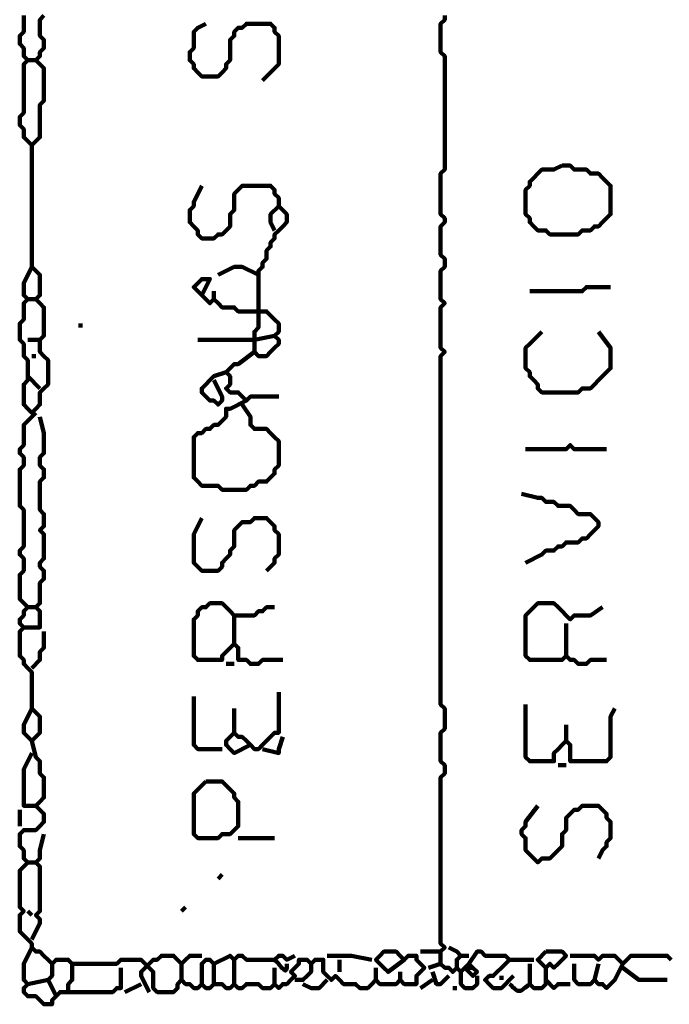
# Model space of a CAD drawing. Header units: metres. Extents: x 3221 to 4131, y 3282 to 4239.
# Tile 43 of 84: x 3328.96 to 3330.44, y 4215.64 to 4217.89. Entities that reach past the tile are written whole.
import ezdxf

# ---------------------------------------------------------------- set-up
doc = ezdxf.new("R2010")
doc.units = ezdxf.units.M
doc.layers.add('P', color=250, linetype='Continuous', lineweight=100)

msp = doc.modelspace()

# ---------------------------------------------------------------- linework, layer by layer
at = {"layer": 'P', "color": 0, "linetype": 'Continuous'}
for points in [[(3329.0154, 4217.8968), (3329.0061, 4217.8876), (3329.0061, 4217.8783), (3329.0061, 4217.8691), (3329.0061, 4217.8599), (3329.0061, 4217.8506), (3329.0154, 4217.8414), (3329.0154, 4217.8322), (3329.0154, 4217.823), (3329.0061, 4217.8137), (3329.0061, 4217.8045), (3328.9969, 4217.7953), (3329.0061, 4217.786), (3329.0154, 4217.7768), (3329.0154, 4217.7676), (3329.0154, 4217.7583), (3329.0154, 4217.7491), (3329.0154, 4217.7399), (3329.0154, 4217.7306), (3329.0154, 4217.7214), (3329.0154, 4217.7122), (3329.0154, 4217.703), (3329.0061, 4217.6937), (3329.0061, 4217.6845), (3329.0061, 4217.6753), (3329.0061, 4217.666), (3329.0061, 4217.6568), (3329.0061, 4217.6476), (3329.0061, 4217.6383), (3329.0061, 4217.6291), (3329.0061, 4217.6199), (3328.9969, 4217.6106), (3328.9877, 4217.6014), (3328.9785, 4217.6106), (3328.9692, 4217.6199), (3328.9692, 4217.6291), (3328.9692, 4217.6383), (3328.96, 4217.6476), (3328.96, 4217.6568), (3328.96, 4217.666), (3328.9692, 4217.6753), (3328.9692, 4217.6845), (3328.9692, 4217.6937), (3328.9692, 4217.703), (3328.9692, 4217.7122), (3328.9692, 4217.7214), (3328.9692, 4217.7306), (3328.9692, 4217.7399), (3328.9692, 4217.7491), (3328.9692, 4217.7583), (3328.9692, 4217.7676), (3328.9692, 4217.7768), (3328.9692, 4217.786), (3328.9785, 4217.7953), (3328.9692, 4217.8045), (3328.9692, 4217.8137), (3328.9692, 4217.823), (3328.96, 4217.8322), (3328.96, 4217.8414), (3328.96, 4217.8506), (3328.9692, 4217.8599), (3328.9692, 4217.8691), (3328.9692, 4217.8783), (3328.9692, 4217.8876), (3328.9692, 4217.8968)], [(3329.9292, 4217.8968), (3329.9292, 4217.8876), (3329.92, 4217.8783), (3329.92, 4217.8691), (3329.92, 4217.8599), (3329.92, 4217.8506), (3329.92, 4217.8414), (3329.92, 4217.8322), (3329.92, 4217.823), (3329.92, 4217.8137), (3329.9292, 4217.8045), (3329.9292, 4217.7953), (3329.9292, 4217.786), (3329.9292, 4217.7768), (3329.9292, 4217.7676), (3329.9292, 4217.7583), (3329.9292, 4217.7491), (3329.9292, 4217.7399), (3329.9292, 4217.7306), (3329.9292, 4217.7214), (3329.9292, 4217.7122), (3329.9292, 4217.703), (3329.9292, 4217.6937), (3329.9292, 4217.6845), (3329.9292, 4217.6753), (3329.9292, 4217.666), (3329.9292, 4217.6568), (3329.9292, 4217.6476), (3329.9292, 4217.6383), (3329.9292, 4217.6291), (3329.9292, 4217.6199), (3329.9292, 4217.6106), (3329.9292, 4217.6014), (3329.9292, 4217.5922), (3329.9292, 4217.583), (3329.9292, 4217.5737), (3329.9292, 4217.5645), (3329.9292, 4217.5553), (3329.9292, 4217.546), (3329.92, 4217.5368), (3329.92, 4217.5276), (3329.92, 4217.5183), (3329.92, 4217.5091), (3329.92, 4217.4999), (3329.92, 4217.4906), (3329.92, 4217.4814), (3329.92, 4217.4722), (3329.92, 4217.463), (3329.92, 4217.4537), (3329.92, 4217.4445), (3329.9292, 4217.4353), (3329.9292, 4217.426), (3329.92, 4217.4168), (3329.92, 4217.4076), (3329.92, 4217.3983), (3329.92, 4217.3891), (3329.92, 4217.3799), (3329.92, 4217.3706), (3329.92, 4217.3614), (3329.92, 4217.3522), (3329.9292, 4217.343), (3329.9292, 4217.3337), (3329.9292, 4217.3245), (3329.92, 4217.3153), (3329.92, 4217.306), (3329.92, 4217.2968), (3329.92, 4217.2876), (3329.92, 4217.2783), (3329.92, 4217.2691), (3329.92, 4217.2599), (3329.92, 4217.2506), (3329.9292, 4217.2414), (3329.92, 4217.2322), (3329.92, 4217.223), (3329.92, 4217.2137), (3329.92, 4217.2045), (3329.92, 4217.1953), (3329.92, 4217.186), (3329.92, 4217.1768), (3329.92, 4217.1676), (3329.92, 4217.1583), (3329.92, 4217.1491), (3329.92, 4217.1399), (3329.9292, 4217.1306), (3329.92, 4217.1214), (3329.92, 4217.1122), (3329.92, 4217.103), (3329.92, 4217.0937), (3329.92, 4217.0845), (3329.92, 4217.0753), (3329.92, 4217.066), (3329.92, 4217.0568), (3329.92, 4217.0476), (3329.92, 4217.0383), (3329.92, 4217.0291), (3329.92, 4217.0199), (3329.92, 4217.0106), (3329.92, 4217.0014), (3329.92, 4216.9922), (3329.92, 4216.983), (3329.92, 4216.9737), (3329.92, 4216.9645), (3329.92, 4216.9553), (3329.92, 4216.946), (3329.92, 4216.9368), (3329.92, 4216.9276), (3329.92, 4216.9183), (3329.92, 4216.9091), (3329.92, 4216.8999), (3329.92, 4216.8906), (3329.92, 4216.8814), (3329.92, 4216.8722), (3329.92, 4216.863), (3329.92, 4216.8537), (3329.92, 4216.8445), (3329.92, 4216.8353), (3329.92, 4216.826), (3329.92, 4216.8168), (3329.92, 4216.8076), (3329.92, 4216.7983), (3329.92, 4216.7891), (3329.92, 4216.7799), (3329.92, 4216.7706), (3329.92, 4216.7614), (3329.92, 4216.7522), (3329.92, 4216.743), (3329.92, 4216.7337), (3329.92, 4216.7245), (3329.92, 4216.7153), (3329.92, 4216.706), (3329.92, 4216.6968), (3329.92, 4216.6876), (3329.92, 4216.6783), (3329.92, 4216.6691), (3329.92, 4216.6599), (3329.92, 4216.6506), (3329.92, 4216.6414), (3329.92, 4216.6322), (3329.92, 4216.623), (3329.92, 4216.6137), (3329.92, 4216.6045), (3329.92, 4216.5953), (3329.92, 4216.586), (3329.92, 4216.5768), (3329.92, 4216.5676), (3329.92, 4216.5583), (3329.92, 4216.5491), (3329.92, 4216.5399), (3329.92, 4216.5306), (3329.92, 4216.5214), (3329.92, 4216.5122), (3329.92, 4216.503), (3329.92, 4216.4937), (3329.92, 4216.4845), (3329.92, 4216.4753), (3329.92, 4216.466), (3329.92, 4216.4568), (3329.92, 4216.4476), (3329.92, 4216.4383), (3329.92, 4216.4291), (3329.92, 4216.4199), (3329.92, 4216.4106), (3329.92, 4216.4014), (3329.92, 4216.3922), (3329.92, 4216.383), (3329.92, 4216.3737), (3329.92, 4216.3645), (3329.92, 4216.3553), (3329.92, 4216.346), (3329.92, 4216.3368), (3329.92, 4216.3276), (3329.9292, 4216.3183), (3329.9292, 4216.3091), (3329.9292, 4216.2999), (3329.9292, 4216.2906), (3329.9292, 4216.2814), (3329.9292, 4216.2722), (3329.92, 4216.263), (3329.92, 4216.2537), (3329.92, 4216.2445), (3329.92, 4216.2353), (3329.92, 4216.226), (3329.92, 4216.2168), (3329.92, 4216.2076), (3329.92, 4216.1983), (3329.9292, 4216.1891), (3329.9292, 4216.1799), (3329.9292, 4216.1706), (3329.92, 4216.1614), (3329.92, 4216.1522), (3329.92, 4216.143), (3329.92, 4216.1337), (3329.92, 4216.1245), (3329.92, 4216.1153), (3329.92, 4216.106), (3329.92, 4216.0968), (3329.92, 4216.0876), (3329.92, 4216.0783), (3329.92, 4216.0691), (3329.92, 4216.0599), (3329.92, 4216.0506), (3329.92, 4216.0414), (3329.92, 4216.0322), (3329.92, 4216.023), (3329.92, 4216.0137), (3329.92, 4216.0045), (3329.92, 4215.9953), (3329.92, 4215.986), (3329.92, 4215.9768), (3329.92, 4215.9676), (3329.92, 4215.9583), (3329.92, 4215.9491), (3329.92, 4215.9399), (3329.92, 4215.9306), (3329.92, 4215.9214), (3329.92, 4215.9122), (3329.92, 4215.903), (3329.92, 4215.8937), (3329.92, 4215.8845), (3329.92, 4215.8753), (3329.92, 4215.866), (3329.92, 4215.8568), (3329.92, 4215.8476), (3329.92, 4215.8383), (3329.92, 4215.8291), (3329.92, 4215.8199), (3329.92, 4215.8106), (3329.92, 4215.8014), (3329.92, 4215.7922), (3329.92, 4215.783), (3329.9292, 4215.7737), (3329.92, 4215.7645), (3329.92, 4215.7553), (3329.92, 4215.746), (3329.92, 4215.7368), (3329.9292, 4215.7276), (3329.9385, 4215.7276), (3329.9477, 4215.7183), (3329.9569, 4215.7276), (3329.9661, 4215.7183), (3329.9754, 4215.7276), (3329.9846, 4215.7368), (3329.9938, 4215.7276), (3330.0031, 4215.7183), (3329.9938, 4215.7091), (3329.9846, 4215.7183), (3329.9754, 4215.7276), (3329.9938, 4215.7276)], [(3329.5138, 4217.7491), (3329.5508, 4217.786), (3329.5508, 4217.7953), (3329.5508, 4217.8045), (3329.5508, 4217.8137), (3329.5508, 4217.823), (3329.5508, 4217.8322), (3329.5508, 4217.8414), (3329.5508, 4217.8506), (3329.5415, 4217.8599), (3329.5415, 4217.8691), (3329.5323, 4217.8783), (3329.5231, 4217.8783), (3329.5138, 4217.8783), (3329.5046, 4217.8783), (3329.4954, 4217.8783), (3329.4861, 4217.8783), (3329.4769, 4217.8783), (3329.4677, 4217.8691), (3329.4585, 4217.8691), (3329.4492, 4217.8599), (3329.4492, 4217.8506), (3329.44, 4217.8414), (3329.44, 4217.8322), (3329.44, 4217.823), (3329.44, 4217.8137), (3329.44, 4217.8045), (3329.44, 4217.7953), (3329.4308, 4217.786), (3329.4308, 4217.7768), (3329.4215, 4217.7676), (3329.4123, 4217.7583), (3329.4031, 4217.7583), (3329.3938, 4217.7583), (3329.3846, 4217.7583), (3329.3754, 4217.7583), (3329.3661, 4217.7676), (3329.3569, 4217.7768), (3329.3569, 4217.786), (3329.3477, 4217.7953), (3329.3477, 4217.8045), (3329.3477, 4217.8137), (3329.3569, 4217.823), (3329.3569, 4217.8322), (3329.3569, 4217.8414), (3329.3569, 4217.8506), (3329.3569, 4217.8599), (3329.3661, 4217.8691), (3329.3846, 4217.8783)], [(3328.9785, 4217.7953), (3328.9969, 4217.7953)], [(3328.9877, 4217.6014), (3328.9877, 4217.5645), (3328.9877, 4217.5553), (3328.9877, 4217.546), (3328.9877, 4217.5368), (3328.9877, 4217.5276), (3328.9877, 4217.5183), (3328.9877, 4217.5091), (3328.9877, 4217.4999), (3328.9877, 4217.4906), (3328.9877, 4217.4814), (3328.9877, 4217.4722), (3328.9877, 4217.463), (3328.9877, 4217.4537), (3328.9877, 4217.4445), (3328.9877, 4217.4353), (3328.9877, 4217.426), (3328.9877, 4217.4168), (3328.9877, 4217.4076), (3328.9877, 4217.3983), (3328.9877, 4217.3891), (3328.9877, 4217.3799), (3328.9877, 4217.3706), (3328.9877, 4217.3614), (3328.9877, 4217.3522), (3328.9877, 4217.343), (3328.9877, 4217.3337), (3328.9877, 4217.3245), (3328.9969, 4217.3153), (3329.0061, 4217.306), (3329.0061, 4217.2968), (3329.0061, 4217.2876), (3329.0061, 4217.2783), (3329.0061, 4217.2691), (3329.0061, 4217.2599), (3328.9969, 4217.2506), (3329.0061, 4217.2414), (3329.0154, 4217.2322), (3329.0154, 4217.223), (3329.0154, 4217.2137), (3329.0154, 4217.2045), (3329.0154, 4217.1953), (3329.0154, 4217.186), (3329.0154, 4217.1768), (3329.0154, 4217.1676), (3329.0061, 4217.1583), (3329.0061, 4217.1491), (3329.0061, 4217.1399), (3329.0061, 4217.1306), (3329.0154, 4217.1214), (3329.0246, 4217.1122), (3329.0246, 4217.103), (3329.0246, 4217.0937), (3329.0246, 4217.0845), (3329.0246, 4217.0753), (3329.0246, 4217.066), (3329.0246, 4217.0568), (3329.0154, 4217.0476), (3329.0061, 4217.0383), (3329.0061, 4217.0291), (3329.0061, 4217.0199), (3329.0061, 4217.0106), (3328.9969, 4217.0014), (3328.9877, 4216.9922), (3328.9785, 4217.0014), (3328.9692, 4217.0106), (3328.9692, 4217.0199), (3328.9692, 4217.0291), (3328.9692, 4217.0383), (3328.9692, 4217.0476), (3328.9692, 4217.0568), (3328.9785, 4217.066), (3328.9785, 4217.0753), (3328.9785, 4217.0845), (3328.9785, 4217.0937), (3328.9785, 4217.103), (3328.9785, 4217.1122), (3328.9692, 4217.1214), (3328.9692, 4217.1306), (3328.9692, 4217.1399), (3328.9692, 4217.1491), (3328.96, 4217.1583), (3328.96, 4217.1676), (3328.96, 4217.1768), (3328.96, 4217.186), (3328.96, 4217.1953), (3328.9692, 4217.2045), (3328.9692, 4217.2137), (3328.9692, 4217.223), (3328.9692, 4217.2322), (3328.9692, 4217.2414), (3328.9785, 4217.2506), (3328.9692, 4217.2599), (3328.9692, 4217.2691), (3328.9692, 4217.2783), (3328.9692, 4217.2876), (3328.9877, 4217.3245)], [(3330.1969, 4217.5553), (3330.2061, 4217.5553), (3330.2154, 4217.5553), (3330.2246, 4217.546), (3330.2338, 4217.546), (3330.2431, 4217.546), (3330.2523, 4217.546), (3330.2615, 4217.5368), (3330.2708, 4217.5368), (3330.28, 4217.5368), (3330.2892, 4217.5276), (3330.2985, 4217.5183), (3330.3077, 4217.5091), (3330.3077, 4217.4999), (3330.3077, 4217.4906), (3330.3077, 4217.4814), (3330.3077, 4217.4722), (3330.3077, 4217.463), (3330.3077, 4217.4537), (3330.3077, 4217.4445), (3330.2985, 4217.4353), (3330.2892, 4217.426), (3330.28, 4217.4168), (3330.2708, 4217.4168), (3330.2615, 4217.4076), (3330.2523, 4217.4076), (3330.2431, 4217.4076), (3330.2338, 4217.3983), (3330.2246, 4217.3983), (3330.2154, 4217.3983), (3330.2061, 4217.3983), (3330.1969, 4217.3983), (3330.1877, 4217.3983), (3330.1785, 4217.3983), (3330.1692, 4217.3983), (3330.16, 4217.4076), (3330.1508, 4217.4076), (3330.1415, 4217.4076), (3330.1323, 4217.4168), (3330.1231, 4217.426), (3330.1231, 4217.4353), (3330.1138, 4217.4445), (3330.1138, 4217.4537), (3330.1138, 4217.463), (3330.1138, 4217.4722), (3330.1138, 4217.4814), (3330.1138, 4217.4906), (3330.1138, 4217.4999), (3330.1231, 4217.5091), (3330.1231, 4217.5183), (3330.1323, 4217.5276), (3330.1415, 4217.5368), (3330.1508, 4217.546), (3330.16, 4217.546), (3330.1692, 4217.546), (3330.1785, 4217.546), (3330.1969, 4217.5553)], [(3329.3754, 4217.5091), (3329.3569, 4217.4722), (3329.3569, 4217.463), (3329.3477, 4217.4537), (3329.3477, 4217.4445), (3329.3477, 4217.4353), (3329.3477, 4217.426), (3329.3569, 4217.4168), (3329.3661, 4217.4076), (3329.3661, 4217.3983), (3329.3754, 4217.3891), (3329.3846, 4217.3891), (3329.3938, 4217.3891), (3329.4031, 4217.3891), (3329.4123, 4217.3983), (3329.4215, 4217.3983), (3329.4308, 4217.4076), (3329.44, 4217.4168), (3329.44, 4217.426), (3329.44, 4217.4353), (3329.44, 4217.4445), (3329.4492, 4217.4537), (3329.4492, 4217.463), (3329.4492, 4217.4722), (3329.4492, 4217.4814), (3329.4492, 4217.4906), (3329.4585, 4217.4999), (3329.4677, 4217.5091), (3329.4769, 4217.5091), (3329.4861, 4217.5091), (3329.4954, 4217.5091), (3329.5046, 4217.5091), (3329.5138, 4217.5091), (3329.5231, 4217.5091), (3329.5323, 4217.5091), (3329.5415, 4217.4999), (3329.5415, 4217.4906), (3329.5508, 4217.4814), (3329.5508, 4217.4722), (3329.5508, 4217.463), (3329.56, 4217.4537), (3329.5692, 4217.4445), (3329.5692, 4217.4353), (3329.5692, 4217.426), (3329.56, 4217.4168), (3329.5508, 4217.4076), (3329.5415, 4217.3983), (3329.5415, 4217.3891), (3329.5323, 4217.3799), (3329.5323, 4217.3706), (3329.5231, 4217.3614), (3329.5231, 4217.3522), (3329.5231, 4217.343), (3329.5138, 4217.3337), (3329.5138, 4217.3245), (3329.5046, 4217.3153), (3329.5046, 4217.306), (3329.5046, 4217.2968), (3329.5046, 4217.2876), (3329.5046, 4217.2783), (3329.5046, 4217.2691), (3329.5046, 4217.2599), (3329.5046, 4217.2506), (3329.5046, 4217.2414), (3329.5046, 4217.2322), (3329.5046, 4217.223), (3329.5046, 4217.2137), (3329.5046, 4217.2045), (3329.5046, 4217.1953), (3329.5046, 4217.186), (3329.4954, 4217.1768), (3329.4954, 4217.1676), (3329.4954, 4217.1583), (3329.4954, 4217.1491), (3329.4954, 4217.1399), (3329.4954, 4217.1306), (3329.5046, 4217.1214), (3329.5138, 4217.1214), (3329.5231, 4217.1214), (3329.5323, 4217.1306), (3329.5415, 4217.1399), (3329.5508, 4217.1491), (3329.5508, 4217.1583), (3329.5415, 4217.1676), (3329.5508, 4217.1768), (3329.5508, 4217.186), (3329.5508, 4217.1953), (3329.5415, 4217.2045), (3329.5323, 4217.2137), (3329.5231, 4217.223), (3329.5138, 4217.223), (3329.5046, 4217.223), (3329.4954, 4217.223), (3329.4861, 4217.223), (3329.4769, 4217.223), (3329.4677, 4217.223), (3329.4585, 4217.223), (3329.4492, 4217.2322), (3329.44, 4217.2322), (3329.4308, 4217.2322), (3329.4215, 4217.2322), (3329.4123, 4217.2414), (3329.4031, 4217.2506), (3329.3938, 4217.2414), (3329.3846, 4217.2506), (3329.3754, 4217.2599), (3329.3661, 4217.2691), (3329.3569, 4217.2783), (3329.3661, 4217.2876), (3329.3754, 4217.2968), (3329.3846, 4217.2968), (3329.3938, 4217.2968), (3329.3754, 4217.2599)], [(3329.5508, 4217.463), (3329.5323, 4217.4445), (3329.5323, 4217.4353), (3329.5323, 4217.426), (3329.5415, 4217.4076)], [(3329.4123, 4217.306), (3329.4492, 4217.3245), (3329.4585, 4217.3245), (3329.4677, 4217.3245), (3329.5046, 4217.306)], [(3330.1231, 4217.2691), (3330.16, 4217.2691), (3330.1692, 4217.2691), (3330.1785, 4217.2691), (3330.1877, 4217.2691), (3330.1969, 4217.2691), (3330.2061, 4217.2691), (3330.2154, 4217.2691), (3330.2246, 4217.2691), (3330.2338, 4217.2691), (3330.2431, 4217.2691), (3330.2523, 4217.2783), (3330.2615, 4217.2783), (3330.2708, 4217.2783), (3330.28, 4217.2783), (3330.2892, 4217.2783), (3330.3077, 4217.2783)], [(3329.4031, 4217.2691), (3329.4031, 4217.2506)], [(3328.9785, 4217.2506), (3328.9969, 4217.2506)], [(3329.0985, 4217.1953), (3329.0985, 4217.186)], [(3329.3661, 4217.1583), (3329.4031, 4217.1583), (3329.4123, 4217.1583), (3329.4215, 4217.1583), (3329.4308, 4217.1583), (3329.44, 4217.1583), (3329.4492, 4217.1583), (3329.4585, 4217.1583), (3329.4677, 4217.1583), (3329.4769, 4217.1583), (3329.4861, 4217.1583), (3329.4954, 4217.1583), (3329.5415, 4217.1676)], [(3330.1508, 4217.1768), (3330.1231, 4217.1491), (3330.1138, 4217.1399), (3330.1138, 4217.1306), (3330.1138, 4217.1214), (3330.1138, 4217.1122), (3330.1138, 4217.103), (3330.1138, 4217.0937), (3330.1231, 4217.0845), (3330.1231, 4217.0753), (3330.1323, 4217.066), (3330.1415, 4217.0568), (3330.1415, 4217.0476), (3330.1508, 4217.0383), (3330.16, 4217.0383), (3330.1692, 4217.0383), (3330.1785, 4217.0383), (3330.1877, 4217.0383), (3330.1969, 4217.0383), (3330.2061, 4217.0383), (3330.2154, 4217.0383), (3330.2246, 4217.0383), (3330.2338, 4217.0383), (3330.2431, 4217.0476), (3330.2523, 4217.0476), (3330.2615, 4217.0476), (3330.2708, 4217.0568), (3330.28, 4217.066), (3330.2892, 4217.0753), (3330.2985, 4217.0845), (3330.3077, 4217.0937), (3330.3077, 4217.103), (3330.3077, 4217.1122), (3330.3077, 4217.1214), (3330.3077, 4217.1306), (3330.3077, 4217.1399), (3330.28, 4217.1768)], [(3328.9785, 4217.1583), (3329.0061, 4217.1583)], [(3328.9877, 4217.1214), (3328.9969, 4217.1214)], [(3329.4954, 4217.1306), (3329.4585, 4217.103), (3329.4492, 4217.103), (3329.44, 4217.0937), (3329.4308, 4217.0845), (3329.44, 4217.0753), (3329.44, 4217.066), (3329.44, 4217.0568), (3329.4308, 4217.0476), (3329.44, 4217.0383), (3329.4492, 4217.0383), (3329.4585, 4217.0383), (3329.4677, 4217.0291), (3329.4769, 4217.0199), (3329.4861, 4217.0291), (3329.4954, 4217.0291), (3329.5046, 4217.0291), (3329.5138, 4217.0291), (3329.5231, 4217.0291), (3329.5323, 4217.0291), (3329.5508, 4217.0291)], [(3328.9785, 4217.0753), (3329.0061, 4217.0476)], [(3329.4031, 4217.066), (3329.4215, 4217.0291), (3329.4215, 4217.0199), (3329.4123, 4217.0106), (3329.4031, 4217.0199), (3329.3938, 4217.0199), (3329.3846, 4217.0291), (3329.3754, 4217.0383), (3329.3754, 4217.0476), (3329.3846, 4217.0568), (3329.3938, 4217.066), (3329.4031, 4217.0753), (3329.4308, 4217.0845)], [(3329.4769, 4217.0199), (3329.44, 4217.0014), (3329.4308, 4217.0014), (3329.4308, 4216.9922), (3329.4308, 4216.983), (3329.4215, 4216.9737), (3329.4123, 4216.9645), (3329.4031, 4216.9645), (3329.3938, 4216.9553), (3329.3846, 4216.9553), (3329.3754, 4216.946), (3329.3661, 4216.946), (3329.3569, 4216.9368), (3329.3569, 4216.9276), (3329.3569, 4216.9183), (3329.3569, 4216.9091), (3329.3569, 4216.8999), (3329.3569, 4216.8906), (3329.3569, 4216.8814), (3329.3569, 4216.8722), (3329.3569, 4216.863), (3329.3569, 4216.8537), (3329.3569, 4216.8445), (3329.3661, 4216.8353), (3329.3754, 4216.826), (3329.3846, 4216.826), (3329.3938, 4216.826), (3329.4031, 4216.826), (3329.4123, 4216.826), (3329.4215, 4216.8168), (3329.4308, 4216.8168), (3329.44, 4216.8168), (3329.4492, 4216.8168), (3329.4585, 4216.8168), (3329.4677, 4216.8168), (3329.4769, 4216.8168), (3329.4861, 4216.826), (3329.4954, 4216.826), (3329.5046, 4216.8353), (3329.5138, 4216.8353), (3329.5231, 4216.8353), (3329.5323, 4216.8445), (3329.5415, 4216.8537), (3329.5415, 4216.863), (3329.5508, 4216.8722), (3329.5508, 4216.8814), (3329.5508, 4216.8906), (3329.5508, 4216.8999), (3329.5508, 4216.9091), (3329.5508, 4216.9183), (3329.5508, 4216.9276), (3329.5415, 4216.9368), (3329.5323, 4216.946), (3329.5231, 4216.9553), (3329.5138, 4216.9553), (3329.5046, 4216.9553), (3329.4954, 4216.9553), (3329.4861, 4216.9645), (3329.4861, 4216.9737), (3329.4861, 4216.983), (3329.4677, 4217.0106)], [(3328.9877, 4216.3183), (3328.9692, 4216.2814), (3328.9692, 4216.2722), (3328.9692, 4216.263), (3328.9785, 4216.2537), (3328.9877, 4216.2445), (3328.9969, 4216.2537), (3329.0061, 4216.263), (3329.0061, 4216.2722), (3329.0061, 4216.2814), (3329.0061, 4216.2906), (3329.0061, 4216.2999), (3328.9969, 4216.3091), (3328.9877, 4216.3183), (3328.9877, 4216.3276), (3328.9877, 4216.3368), (3328.9877, 4216.346), (3328.9877, 4216.3553), (3328.9877, 4216.3645), (3328.9877, 4216.3737), (3328.9877, 4216.383), (3328.9877, 4216.3922), (3328.9877, 4216.4014), (3328.9785, 4216.4106), (3328.9692, 4216.4199), (3328.9692, 4216.4291), (3328.96, 4216.4383), (3328.96, 4216.4476), (3328.96, 4216.4568), (3328.96, 4216.466), (3328.96, 4216.4753), (3328.96, 4216.4845), (3328.96, 4216.4937), (3328.9692, 4216.503), (3328.96, 4216.5122), (3328.96, 4216.5214), (3328.9692, 4216.5306), (3328.9692, 4216.5399), (3328.9785, 4216.5491), (3328.9692, 4216.5583), (3328.96, 4216.5676), (3328.96, 4216.5768), (3328.96, 4216.586), (3328.96, 4216.5953), (3328.96, 4216.6045), (3328.96, 4216.6137), (3328.96, 4216.623), (3328.9692, 4216.6322), (3328.9692, 4216.6414), (3328.9692, 4216.6506), (3328.9692, 4216.6599), (3328.96, 4216.6691), (3328.96, 4216.6783), (3328.9692, 4216.6876), (3328.9692, 4216.6968), (3328.9692, 4216.706), (3328.9692, 4216.7153), (3328.9692, 4216.7245), (3328.9692, 4216.7337), (3328.9692, 4216.743), (3328.9692, 4216.7522), (3328.9692, 4216.7614), (3328.9692, 4216.7706), (3328.96, 4216.7799), (3328.96, 4216.7891), (3328.96, 4216.7983), (3328.96, 4216.8076), (3328.96, 4216.8168), (3328.96, 4216.826), (3328.96, 4216.8353), (3328.96, 4216.8445), (3328.96, 4216.8537), (3328.96, 4216.863), (3328.9692, 4216.8722), (3328.9692, 4216.8814), (3328.9692, 4216.8906), (3328.96, 4216.8999), (3328.96, 4216.9091), (3328.9692, 4216.9183), (3328.9692, 4216.9276), (3328.9692, 4216.9368), (3328.9692, 4216.946), (3328.9692, 4216.9553), (3328.9692, 4216.9645), (3328.9969, 4216.9922)], [(3329.0061, 4216.983), (3329.0154, 4216.946), (3329.0154, 4216.9368), (3329.0154, 4216.9276), (3329.0154, 4216.9183), (3329.0154, 4216.9091), (3329.0154, 4216.8999), (3329.0061, 4216.8906), (3329.0061, 4216.8814), (3329.0061, 4216.8722), (3329.0154, 4216.863), (3329.0154, 4216.8537), (3329.0154, 4216.8445), (3329.0061, 4216.8353), (3329.0061, 4216.826), (3329.0061, 4216.8168), (3329.0061, 4216.8076), (3329.0061, 4216.7983), (3329.0061, 4216.7891), (3329.0061, 4216.7799), (3329.0061, 4216.7706), (3329.0154, 4216.7614), (3329.0154, 4216.7522), (3329.0154, 4216.743), (3329.0154, 4216.7337), (3329.0061, 4216.7245), (3329.0154, 4216.7153), (3329.0154, 4216.706), (3329.0154, 4216.6968), (3329.0154, 4216.6876), (3329.0154, 4216.6783), (3329.0154, 4216.6691), (3329.0154, 4216.6599), (3329.0061, 4216.6506), (3329.0061, 4216.6414), (3329.0154, 4216.6322), (3329.0154, 4216.623), (3329.0154, 4216.6137), (3329.0061, 4216.6045), (3329.0061, 4216.5953), (3329.0061, 4216.586), (3329.0061, 4216.5768), (3329.0061, 4216.5676), (3329.0061, 4216.5583), (3328.9969, 4216.5491), (3329.0061, 4216.5399), (3329.0061, 4216.5306), (3329.0061, 4216.5214), (3329.0061, 4216.5122), (3329.0061, 4216.503), (3328.9969, 4216.503), (3328.9877, 4216.503), (3328.9692, 4216.503)], [(3330.1138, 4216.9091), (3330.1508, 4216.9091), (3330.16, 4216.9091), (3330.1692, 4216.9091), (3330.1785, 4216.9091), (3330.1877, 4216.9091), (3330.1969, 4216.9091), (3330.2061, 4216.9091), (3330.2154, 4216.9183), (3330.2246, 4216.9091), (3330.2338, 4216.9091), (3330.2431, 4216.9091), (3330.2523, 4216.9091), (3330.2615, 4216.9091), (3330.2708, 4216.9091), (3330.28, 4216.9091), (3330.2985, 4216.9091)], [(3330.1046, 4216.8076), (3330.1415, 4216.7983), (3330.1508, 4216.7983), (3330.16, 4216.7891), (3330.1692, 4216.7891), (3330.1785, 4216.7891), (3330.1877, 4216.7799), (3330.1969, 4216.7799), (3330.2061, 4216.7799), (3330.2154, 4216.7799), (3330.2246, 4216.7706), (3330.2338, 4216.7614), (3330.2431, 4216.7614), (3330.2523, 4216.7614), (3330.2615, 4216.7614), (3330.2708, 4216.7522), (3330.28, 4216.743), (3330.28, 4216.7337), (3330.2708, 4216.7245), (3330.2615, 4216.7153), (3330.2523, 4216.706), (3330.2431, 4216.706), (3330.2338, 4216.6968), (3330.2246, 4216.6968), (3330.2154, 4216.6968), (3330.2061, 4216.6968), (3330.1969, 4216.6876), (3330.1877, 4216.6876), (3330.1785, 4216.6783), (3330.1692, 4216.6783), (3330.16, 4216.6783), (3330.1508, 4216.6691), (3330.1138, 4216.6506)], [(3329.3754, 4216.7522), (3329.3569, 4216.7153), (3329.3569, 4216.706), (3329.3569, 4216.6968), (3329.3569, 4216.6876), (3329.3569, 4216.6783), (3329.3569, 4216.6691), (3329.3569, 4216.6599), (3329.3569, 4216.6506), (3329.3661, 4216.6414), (3329.3754, 4216.6322), (3329.3846, 4216.6322), (3329.3938, 4216.6322), (3329.4031, 4216.6322), (3329.4123, 4216.6322), (3329.4215, 4216.6414), (3329.4215, 4216.6506), (3329.4308, 4216.6599), (3329.44, 4216.6691), (3329.44, 4216.6783), (3329.4492, 4216.6876), (3329.4492, 4216.6968), (3329.4492, 4216.706), (3329.4492, 4216.7153), (3329.4492, 4216.7245), (3329.4585, 4216.7337), (3329.4677, 4216.743), (3329.4769, 4216.743), (3329.4861, 4216.743), (3329.4954, 4216.7522), (3329.5046, 4216.7522), (3329.5138, 4216.7522), (3329.5231, 4216.7522), (3329.5323, 4216.743), (3329.5415, 4216.7337), (3329.5415, 4216.7245), (3329.5508, 4216.7153), (3329.5508, 4216.706), (3329.5508, 4216.6968), (3329.5508, 4216.6876), (3329.5508, 4216.6783), (3329.5508, 4216.6691), (3329.5415, 4216.6599), (3329.5415, 4216.6506), (3329.5231, 4216.6322)], [(3328.9785, 4216.5491), (3328.9969, 4216.5491)], [(3329.56, 4216.4291), (3329.5231, 4216.4291), (3329.5138, 4216.4291), (3329.5046, 4216.4199), (3329.4954, 4216.4199), (3329.4861, 4216.4199), (3329.4769, 4216.4291), (3329.4677, 4216.4291), (3329.4585, 4216.4291), (3329.4585, 4216.4383), (3329.4585, 4216.4476), (3329.4585, 4216.4568), (3329.4492, 4216.466), (3329.44, 4216.4568), (3329.4308, 4216.4476), (3329.4215, 4216.4383), (3329.4215, 4216.4291), (3329.4123, 4216.4291), (3329.4031, 4216.4291), (3329.3938, 4216.4291), (3329.3846, 4216.4291), (3329.3754, 4216.4291), (3329.3661, 4216.4291), (3329.3569, 4216.4383), (3329.3569, 4216.4476), (3329.3569, 4216.4568), (3329.3569, 4216.466), (3329.3569, 4216.4753), (3329.3569, 4216.4845), (3329.3569, 4216.4937), (3329.3569, 4216.503), (3329.3569, 4216.5122), (3329.3569, 4216.5214), (3329.3661, 4216.5306), (3329.3661, 4216.5399), (3329.3754, 4216.5491), (3329.3846, 4216.5491), (3329.3938, 4216.5583), (3329.4031, 4216.5583), (3329.4123, 4216.5583), (3329.4215, 4216.5583), (3329.4308, 4216.5491), (3329.44, 4216.5399), (3329.4492, 4216.5306), (3329.4585, 4216.5306), (3329.4677, 4216.5306), (3329.4769, 4216.5306), (3329.4861, 4216.5306), (3329.4954, 4216.5306), (3329.5046, 4216.5399), (3329.5138, 4216.5399), (3329.5231, 4216.5491), (3329.5415, 4216.5491)], [(3330.2985, 4216.4291), (3330.2615, 4216.4291), (3330.2523, 4216.4199), (3330.2431, 4216.4199), (3330.2338, 4216.4199), (3330.2246, 4216.4291), (3330.2154, 4216.4291), (3330.2061, 4216.4383), (3330.1969, 4216.4291), (3330.1877, 4216.4291), (3330.1785, 4216.4291), (3330.1692, 4216.4291), (3330.16, 4216.4291), (3330.1508, 4216.4291), (3330.1415, 4216.4291), (3330.1323, 4216.4291), (3330.1231, 4216.4291), (3330.1138, 4216.4383), (3330.1138, 4216.4476), (3330.1138, 4216.4568), (3330.1138, 4216.466), (3330.1138, 4216.4753), (3330.1138, 4216.4845), (3330.1138, 4216.4937), (3330.1138, 4216.503), (3330.1138, 4216.5122), (3330.1138, 4216.5214), (3330.1138, 4216.5306), (3330.1231, 4216.5399), (3330.1323, 4216.5491), (3330.1415, 4216.5583), (3330.1508, 4216.5583), (3330.16, 4216.5583), (3330.1692, 4216.5583), (3330.1785, 4216.5583), (3330.1877, 4216.5491), (3330.1969, 4216.5399), (3330.2061, 4216.5306), (3330.2154, 4216.5214), (3330.2246, 4216.5306), (3330.2338, 4216.5306), (3330.2431, 4216.5306), (3330.2523, 4216.5306), (3330.2615, 4216.5306), (3330.2892, 4216.5491)], [(3329.4492, 4216.5306), (3329.4492, 4216.5122), (3329.4492, 4216.503), (3329.4492, 4216.4937), (3329.4492, 4216.466)], [(3329.0154, 4216.4937), (3329.0154, 4216.466), (3329.0154, 4216.4568), (3329.0061, 4216.4476), (3329.0061, 4216.4383), (3329.0061, 4216.4291), (3328.9877, 4216.4106)], [(3330.2061, 4216.5122), (3330.2061, 4216.4845), (3330.2061, 4216.4753), (3330.2061, 4216.4383)], [(3329.4308, 4216.4199), (3329.4492, 4216.4199)], [(3329.3569, 4216.346), (3329.3569, 4216.3091), (3329.3569, 4216.2999), (3329.3569, 4216.2906), (3329.3569, 4216.2814), (3329.3569, 4216.2722), (3329.3569, 4216.263), (3329.3569, 4216.2537), (3329.3569, 4216.2445), (3329.3569, 4216.2353), (3329.3661, 4216.226), (3329.3754, 4216.226), (3329.4215, 4216.226)], [(3329.5508, 4216.3553), (3329.5508, 4216.3183), (3329.5508, 4216.3091), (3329.5508, 4216.2999), (3329.5508, 4216.2906), (3329.5508, 4216.2814), (3329.5508, 4216.2722), (3329.5508, 4216.263), (3329.5415, 4216.263), (3329.5323, 4216.2537), (3329.5231, 4216.2445), (3329.5138, 4216.2353), (3329.5046, 4216.226), (3329.4954, 4216.226), (3329.4861, 4216.2353), (3329.4769, 4216.2445), (3329.4677, 4216.2537), (3329.4585, 4216.2537), (3329.4492, 4216.263), (3329.44, 4216.2537), (3329.4308, 4216.2445), (3329.4308, 4216.2353), (3329.44, 4216.226), (3329.4492, 4216.2168), (3329.4861, 4216.2353)], [(3329.4492, 4216.3183), (3329.4492, 4216.2999), (3329.4492, 4216.2906), (3329.4492, 4216.2814), (3329.4492, 4216.263)], [(3330.1138, 4216.3276), (3330.1138, 4216.2906), (3330.1138, 4216.2814), (3330.1138, 4216.2722), (3330.1138, 4216.263), (3330.1138, 4216.2537), (3330.1138, 4216.2445), (3330.1138, 4216.2353), (3330.1138, 4216.226), (3330.1138, 4216.2168), (3330.1138, 4216.2076), (3330.1231, 4216.1983), (3330.1323, 4216.1983), (3330.1415, 4216.1983), (3330.1508, 4216.1983), (3330.16, 4216.1983), (3330.1692, 4216.1983), (3330.1785, 4216.1983), (3330.1785, 4216.2076), (3330.1785, 4216.2168), (3330.1877, 4216.226), (3330.1969, 4216.2353), (3330.2061, 4216.2445), (3330.2154, 4216.2353), (3330.2154, 4216.226), (3330.2154, 4216.2168), (3330.2154, 4216.2076), (3330.2154, 4216.1983), (3330.2246, 4216.1983), (3330.2338, 4216.1983), (3330.2431, 4216.1983), (3330.2523, 4216.1983), (3330.2615, 4216.1983), (3330.2708, 4216.1983), (3330.28, 4216.1983), (3330.2892, 4216.1983), (3330.2985, 4216.1983), (3330.3077, 4216.2076), (3330.3077, 4216.2168), (3330.3077, 4216.226), (3330.3077, 4216.2353), (3330.3077, 4216.2445), (3330.3077, 4216.2537), (3330.3077, 4216.263), (3330.3077, 4216.2722), (3330.3077, 4216.2814), (3330.3077, 4216.2906), (3330.3077, 4216.2999), (3330.3169, 4216.3183)], [(3330.2061, 4216.2814), (3330.2061, 4216.2445)], [(3328.9877, 4216.2445), (3328.9969, 4216.2076), (3329.0061, 4216.1983), (3329.0061, 4216.1891), (3329.0061, 4216.1799), (3329.0061, 4216.1706), (3329.0154, 4216.1614), (3329.0154, 4216.1522), (3329.0154, 4216.143), (3329.0154, 4216.1337), (3329.0154, 4216.1245), (3329.0154, 4216.1153), (3329.0061, 4216.106), (3328.9969, 4216.0968), (3329.0061, 4216.0876), (3329.0154, 4216.0783), (3329.0154, 4216.0691), (3329.0154, 4216.0599), (3329.0061, 4216.0506), (3328.9969, 4216.0414), (3328.9877, 4216.0414), (3328.9785, 4216.0414), (3328.9692, 4216.0414), (3328.96, 4216.0322), (3328.96, 4216.023), (3328.96, 4216.0137), (3328.96, 4216.0045), (3328.9692, 4215.9953), (3328.9692, 4215.986), (3328.9692, 4215.9768), (3328.9785, 4215.9676), (3328.9692, 4215.9583), (3328.96, 4215.9491), (3328.96, 4215.9399), (3328.96, 4215.9306), (3328.96, 4215.9214), (3328.96, 4215.9122), (3328.96, 4215.903), (3328.96, 4215.8937), (3328.96, 4215.8845), (3328.96, 4215.8753), (3328.96, 4215.866), (3328.9692, 4215.8568), (3328.96, 4215.8476), (3328.96, 4215.8383), (3328.96, 4215.8291), (3328.96, 4215.8199), (3328.96, 4215.8106), (3328.9692, 4215.8014), (3328.9785, 4215.7922), (3328.9877, 4215.783), (3328.9877, 4215.7737), (3328.9969, 4215.7645), (3329.0061, 4215.7645), (3329.0154, 4215.7553), (3329.0246, 4215.746), (3329.0338, 4215.7368), (3329.0431, 4215.746), (3329.0523, 4215.746), (3329.0615, 4215.746), (3329.0708, 4215.746), (3329.08, 4215.7368), (3329.0892, 4215.7368), (3329.0985, 4215.7368), (3329.1077, 4215.7368), (3329.1169, 4215.7368), (3329.1261, 4215.7368), (3329.1354, 4215.7368), (3329.1446, 4215.7368), (3329.1538, 4215.7368), (3329.1631, 4215.7368), (3329.1723, 4215.7368), (3329.1815, 4215.7368), (3329.1908, 4215.746), (3329.2, 4215.746), (3329.2092, 4215.746), (3329.2185, 4215.746), (3329.2277, 4215.746), (3329.2369, 4215.746), (3329.2461, 4215.7368), (3329.2554, 4215.7276), (3329.2646, 4215.7183), (3329.2646, 4215.7091), (3329.2646, 4215.6999), (3329.2646, 4215.6906), (3329.2646, 4215.6814), (3329.2738, 4215.6722), (3329.2831, 4215.6722), (3329.2923, 4215.6722), (3329.3015, 4215.6722), (3329.3108, 4215.6722), (3329.32, 4215.6814), (3329.32, 4215.6906), (3329.3292, 4215.6999), (3329.3385, 4215.6906), (3329.3477, 4215.6906), (3329.3569, 4215.6814), (3329.3661, 4215.6814), (3329.3754, 4215.6906), (3329.3846, 4215.6814), (3329.3938, 4215.6814), (3329.4031, 4215.6906), (3329.4031, 4215.6999), (3329.4031, 4215.7091), (3329.4031, 4215.7183), (3329.4031, 4215.7276), (3329.4031, 4215.7368), (3329.3938, 4215.746), (3329.3846, 4215.746), (3329.3754, 4215.7368), (3329.3754, 4215.7276), (3329.3754, 4215.7183), (3329.3754, 4215.6906)], [(3329.56, 4216.2537), (3329.5508, 4216.226), (3329.5508, 4216.2168), (3329.5138, 4216.226)], [(3328.9877, 4216.2168), (3328.9692, 4216.1799), (3328.9692, 4216.1706), (3328.9692, 4216.1614), (3328.9692, 4216.1522), (3328.9692, 4216.143), (3328.9692, 4216.1337), (3328.9692, 4216.1245), (3328.9692, 4216.1153), (3328.9692, 4216.106), (3328.9692, 4216.0968), (3328.9785, 4216.0968), (3328.9969, 4216.0968)], [(3330.1877, 4216.1891), (3330.2061, 4216.1891)], [(3329.3846, 4216.1522), (3329.3938, 4216.1522), (3329.4031, 4216.1522), (3329.4123, 4216.1522), (3329.4215, 4216.1522), (3329.4308, 4216.143), (3329.44, 4216.1337), (3329.4492, 4216.1245), (3329.4492, 4216.1153), (3329.4585, 4216.106), (3329.4585, 4216.0968), (3329.4585, 4216.0876), (3329.4585, 4216.0783), (3329.4585, 4216.0691), (3329.4585, 4216.0599), (3329.4585, 4216.0506), (3329.4492, 4216.0414), (3329.44, 4216.0322), (3329.4308, 4216.0322), (3329.4215, 4216.0322), (3329.4123, 4216.023), (3329.4031, 4216.023), (3329.3938, 4216.023), (3329.3846, 4216.023), (3329.3754, 4216.023), (3329.3661, 4216.023), (3329.3569, 4216.0322), (3329.3569, 4216.0414), (3329.3569, 4216.0506), (3329.3569, 4216.0599), (3329.3569, 4216.0691), (3329.3569, 4216.0783), (3329.3569, 4216.0876), (3329.3569, 4216.0968), (3329.3569, 4216.106), (3329.3569, 4216.1153), (3329.3569, 4216.1245), (3329.3661, 4216.1337), (3329.3846, 4216.1522)], [(3328.96, 4216.0876), (3328.96, 4216.0506)], [(3330.1415, 4216.0968), (3330.1138, 4216.0599), (3330.1138, 4216.0506), (3330.1046, 4216.0414), (3330.1046, 4216.0322), (3330.1138, 4216.023), (3330.1138, 4216.0137), (3330.1138, 4216.0045), (3330.1138, 4215.9953), (3330.1231, 4215.986), (3330.1323, 4215.9768), (3330.1415, 4215.9676), (3330.1508, 4215.9768), (3330.16, 4215.9768), (3330.1692, 4215.9768), (3330.1785, 4215.986), (3330.1877, 4215.9953), (3330.1969, 4216.0045), (3330.1969, 4216.0137), (3330.1969, 4216.023), (3330.1969, 4216.0322), (3330.2061, 4216.0414), (3330.2061, 4216.0506), (3330.2061, 4216.0599), (3330.2061, 4216.0691), (3330.2154, 4216.0783), (3330.2246, 4216.0876), (3330.2338, 4216.0876), (3330.2431, 4216.0968), (3330.2523, 4216.0968), (3330.2615, 4216.0968), (3330.2708, 4216.0968), (3330.28, 4216.0968), (3330.2892, 4216.0876), (3330.2985, 4216.0783), (3330.2985, 4216.0691), (3330.3077, 4216.0599), (3330.3077, 4216.0506), (3330.3077, 4216.0414), (3330.3077, 4216.0322), (3330.3077, 4216.023), (3330.2985, 4216.0137), (3330.2985, 4216.0045), (3330.2892, 4215.9953), (3330.28, 4215.9768)], [(3329.0154, 4216.0322), (3329.0061, 4215.9953), (3329.0061, 4215.986), (3329.0061, 4215.9768), (3328.9969, 4215.9676), (3329.0061, 4215.9583), (3329.0061, 4215.9491), (3329.0061, 4215.9399), (3329.0061, 4215.9306), (3329.0061, 4215.9214), (3329.0061, 4215.9122), (3329.0061, 4215.903), (3329.0061, 4215.8937), (3329.0061, 4215.8845), (3329.0061, 4215.8753), (3329.0061, 4215.866), (3329.0061, 4215.8568), (3328.9969, 4215.8476), (3329.0061, 4215.8383), (3329.0061, 4215.8291), (3328.9877, 4215.7922)], [(3329.4585, 4216.023), (3329.4861, 4216.023), (3329.4954, 4216.023), (3329.5046, 4216.023), (3329.5138, 4216.023), (3329.5231, 4216.023), (3329.5415, 4216.023)], [(3328.9785, 4215.9676), (3328.9969, 4215.9676)], [(3329.4215, 4215.9399), (3329.4123, 4215.9306)], [(3329.3385, 4215.866), (3329.3292, 4215.8568)], [(3328.9785, 4215.8568), (3328.9877, 4215.8476)], [(3328.9877, 4215.7737), (3328.9692, 4215.7368), (3328.9692, 4215.7276), (3328.9692, 4215.7183), (3328.9692, 4215.7091), (3328.9692, 4215.6999), (3328.9785, 4215.6906), (3328.9692, 4215.6814), (3328.9692, 4215.6722), (3328.9785, 4215.663), (3328.9877, 4215.663), (3328.9969, 4215.663), (3329.0061, 4215.6537), (3329.0154, 4215.6445), (3329.0246, 4215.6445), (3329.0338, 4215.6445), (3329.0338, 4215.6537), (3329.0431, 4215.663), (3329.0523, 4215.6722), (3329.0615, 4215.6722), (3329.0708, 4215.6722), (3329.0708, 4215.6814), (3329.0708, 4215.6906), (3329.08, 4215.6999), (3329.08, 4215.7368)], [(3329.9385, 4215.7737), (3329.9569, 4215.7645), (3329.9661, 4215.7553), (3329.9569, 4215.746), (3329.9569, 4215.7276)], [(3329.2554, 4215.6722), (3329.2369, 4215.7091), (3329.2369, 4215.7183), (3329.2461, 4215.7276), (3329.2554, 4215.7368), (3329.2646, 4215.746), (3329.2738, 4215.746), (3329.2831, 4215.7553), (3329.2923, 4215.7553), (3329.3015, 4215.7553), (3329.3108, 4215.7553), (3329.32, 4215.746), (3329.3292, 4215.7368), (3329.3385, 4215.746), (3329.3477, 4215.7553), (3329.3569, 4215.7553), (3329.3754, 4215.7553)], [(3329.8369, 4215.746), (3329.8, 4215.7183), (3329.7908, 4215.7276), (3329.7815, 4215.7368), (3329.7723, 4215.746), (3329.7815, 4215.7553), (3329.7908, 4215.7645), (3329.8, 4215.7645), (3329.8092, 4215.7645), (3329.8185, 4215.7645), (3329.8277, 4215.7553), (3329.8369, 4215.746), (3329.8461, 4215.7553), (3329.8554, 4215.7553), (3329.8646, 4215.7553), (3329.8646, 4215.746), (3329.8738, 4215.7368), (3329.8831, 4215.7276), (3329.8738, 4215.7183), (3329.8646, 4215.7091), (3329.8646, 4215.6999), (3329.8646, 4215.6906), (3329.8554, 4215.6906), (3329.8461, 4215.6906), (3329.8369, 4215.6906), (3329.8277, 4215.6999), (3329.8185, 4215.6906), (3329.8092, 4215.6906), (3329.8, 4215.6906), (3329.7908, 4215.6906), (3329.7815, 4215.6906), (3329.7723, 4215.6999), (3329.7631, 4215.6906), (3329.7538, 4215.6814), (3329.7446, 4215.6814), (3329.7354, 4215.6814), (3329.7261, 4215.6906), (3329.7169, 4215.6906), (3329.7077, 4215.6906), (3329.6985, 4215.6906), (3329.6892, 4215.6999), (3329.68, 4215.7091), (3329.6708, 4215.6999), (3329.6615, 4215.7091), (3329.6523, 4215.7183), (3329.6523, 4215.7276), (3329.6523, 4215.7368), (3329.6523, 4215.746), (3329.6431, 4215.746), (3329.6338, 4215.746), (3329.6246, 4215.7368), (3329.6154, 4215.746), (3329.6061, 4215.746), (3329.5969, 4215.746), (3329.5969, 4215.7368), (3329.5877, 4215.7276), (3329.5785, 4215.7183), (3329.5877, 4215.7091), (3329.5785, 4215.6999), (3329.5692, 4215.6906), (3329.56, 4215.6906), (3329.5508, 4215.6814), (3329.5415, 4215.6906), (3329.5323, 4215.6814), (3329.5231, 4215.6814), (3329.5138, 4215.6814), (3329.5046, 4215.6906), (3329.4954, 4215.6906), (3329.4861, 4215.6906), (3329.4769, 4215.6906), (3329.4677, 4215.6814), (3329.4585, 4215.6814), (3329.4492, 4215.6906), (3329.44, 4215.6814), (3329.4308, 4215.6814), (3329.4215, 4215.6906), (3329.4031, 4215.6906)], [(3329.4031, 4215.7368), (3329.44, 4215.7553), (3329.4492, 4215.746), (3329.4585, 4215.7553), (3329.4677, 4215.7553), (3329.4769, 4215.746), (3329.4861, 4215.746), (3329.4954, 4215.746), (3329.5046, 4215.746), (3329.5138, 4215.746), (3329.5231, 4215.746), (3329.5323, 4215.746), (3329.5415, 4215.746), (3329.5508, 4215.7553), (3329.56, 4215.7553), (3329.5692, 4215.746), (3329.5877, 4215.7553)], [(3329.6615, 4215.7553), (3329.6985, 4215.7553), (3329.7077, 4215.7553), (3329.7169, 4215.7553), (3329.7631, 4215.746)], [(3329.8738, 4215.7645), (3329.92, 4215.7645)], [(3329.9661, 4215.7553), (3329.9846, 4215.7553)], [(3329.9846, 4215.7368), (3330.0031, 4215.7645), (3330.0123, 4215.7645), (3330.0215, 4215.7553), (3330.0308, 4215.7553), (3330.04, 4215.7553), (3330.0492, 4215.7553), (3330.0585, 4215.7553), (3330.0677, 4215.7553), (3330.0769, 4215.746), (3330.0677, 4215.7368), (3330.0585, 4215.7276), (3330.0492, 4215.7183), (3330.04, 4215.7091), (3330.0308, 4215.7091), (3330.0215, 4215.6999), (3330.0308, 4215.6906), (3330.04, 4215.6814), (3330.0492, 4215.6814), (3330.0585, 4215.6814), (3330.0861, 4215.7091)], [(3330.16, 4215.7645), (3330.1692, 4215.7645), (3330.1785, 4215.7645), (3330.1877, 4215.7645), (3330.1969, 4215.7645), (3330.2061, 4215.7553), (3330.1969, 4215.746), (3330.1877, 4215.7368), (3330.1785, 4215.7276), (3330.1692, 4215.7368), (3330.16, 4215.7276), (3330.1508, 4215.7368), (3330.1415, 4215.746), (3330.16, 4215.7645)], [(3330.2154, 4215.7553), (3330.2523, 4215.7553), (3330.2615, 4215.7553), (3330.2708, 4215.7553), (3330.28, 4215.746), (3330.2892, 4215.7553), (3330.2985, 4215.7553), (3330.3077, 4215.7553), (3330.3169, 4215.7553), (3330.3261, 4215.746), (3330.3354, 4215.7368), (3330.3446, 4215.746), (3330.3538, 4215.7553), (3330.3631, 4215.7553), (3330.3723, 4215.7553), (3330.3815, 4215.7553), (3330.3908, 4215.7553), (3330.4, 4215.7553), (3330.4092, 4215.7553), (3330.4185, 4215.7553), (3330.4277, 4215.7553), (3330.4369, 4215.7553), (3330.4461, 4215.746)], [(3329.0338, 4215.7368), (3329.0338, 4215.7091), (3329.0246, 4215.6999), (3329.0431, 4215.663)], [(3329.3292, 4215.7368), (3329.3292, 4215.6999)], [(3329.4492, 4215.746), (3329.4492, 4215.7276), (3329.4492, 4215.7183), (3329.4492, 4215.7091), (3329.4492, 4215.6906)], [(3329.5415, 4215.746), (3329.5461, 4215.7414), (3329.5492, 4215.7383), (3329.5523, 4215.7337), (3329.5554, 4215.7306), (3329.5569, 4215.7276), (3329.56, 4215.726), (3329.5631, 4215.723), (3329.5661, 4215.7214), (3329.5677, 4215.723), (3329.5692, 4215.7276), (3329.5692, 4215.7322), (3329.5692, 4215.7368)], [(3329.6246, 4215.7368), (3329.6246, 4215.7183), (3329.6154, 4215.7091), (3329.6061, 4215.6999), (3329.5877, 4215.6999)], [(3329.6892, 4215.746), (3329.6892, 4215.7183)], [(3329.92, 4215.7368), (3329.8923, 4215.7276)], [(3330.0769, 4215.746), (3330.0954, 4215.746), (3330.1046, 4215.746), (3330.1138, 4215.746), (3330.1323, 4215.746)], [(3330.1231, 4215.7368), (3330.1231, 4215.6999), (3330.1231, 4215.6906), (3330.1323, 4215.6814), (3330.1415, 4215.6814), (3330.1508, 4215.6814), (3330.16, 4215.6906), (3330.16, 4215.6999), (3330.16, 4215.7276)], [(3330.2246, 4215.7368), (3330.2246, 4215.6999), (3330.2338, 4215.6906), (3330.2431, 4215.6906), (3330.2523, 4215.6906), (3330.2615, 4215.6906), (3330.2708, 4215.6999), (3330.28, 4215.6906), (3330.2892, 4215.6906), (3330.2985, 4215.6814), (3330.3077, 4215.6906), (3330.3169, 4215.6999), (3330.3354, 4215.7368)], [(3330.28, 4215.7368), (3330.2708, 4215.6999)], [(3329.1908, 4215.7276), (3329.1908, 4215.6906), (3329.1908, 4215.6814), (3329.1815, 4215.6814), (3329.1723, 4215.6722), (3329.1631, 4215.6722), (3329.1538, 4215.6722), (3329.1446, 4215.6722), (3329.1354, 4215.6722), (3329.1261, 4215.6722), (3329.1169, 4215.6722), (3329.1077, 4215.6722), (3329.0708, 4215.6722)], [(3329.5415, 4215.7276), (3329.5415, 4215.6906)], [(3329.7723, 4215.7276), (3329.7723, 4215.6999)], [(3329.8277, 4215.7183), (3329.8277, 4215.6999)], [(3329.9015, 4215.7183), (3329.9108, 4215.6906), (3329.92, 4215.6906), (3329.9385, 4215.7091)], [(3329.9661, 4215.7183), (3329.9661, 4215.6906), (3329.9754, 4215.6814), (3329.9846, 4215.6814), (3329.9938, 4215.6814), (3330.0031, 4215.6906), (3330.0031, 4215.7091)], [(3330.0585, 4215.7091), (3330.0585, 4215.6999)], [(3330.3354, 4215.7276), (3330.3723, 4215.6999), (3330.3815, 4215.6999), (3330.3908, 4215.6999), (3330.4369, 4215.6999)], [(3328.9785, 4215.6906), (3329.0246, 4215.6999)], [(3329.2369, 4215.6906), (3329.2, 4215.6722)], [(3329.6615, 4215.6999), (3329.6431, 4215.6814), (3329.6338, 4215.6814), (3329.6246, 4215.6814), (3329.6061, 4215.6906)], [(3329.9015, 4215.6999), (3329.8738, 4215.6814)], [(3330.0769, 4215.6906), (3330.0815, 4215.6876), (3330.0846, 4215.683), (3330.0877, 4215.6814), (3330.0908, 4215.6783), (3330.0954, 4215.6753), (3330.1, 4215.6753), (3330.1031, 4215.6753), (3330.1077, 4215.6783), (3330.1108, 4215.6814), (3330.1138, 4215.683), (3330.1185, 4215.6876), (3330.1231, 4215.6906)], [(3330.16, 4215.6999), (3330.1785, 4215.6814), (3330.1877, 4215.6906), (3330.1969, 4215.6906), (3330.2154, 4215.6906)], [(3329.9477, 4215.6814), (3329.9569, 4215.6814)]]:
    msp.add_lwpolyline(points, dxfattribs=at)

doc.saveas('drawing.dxf')
